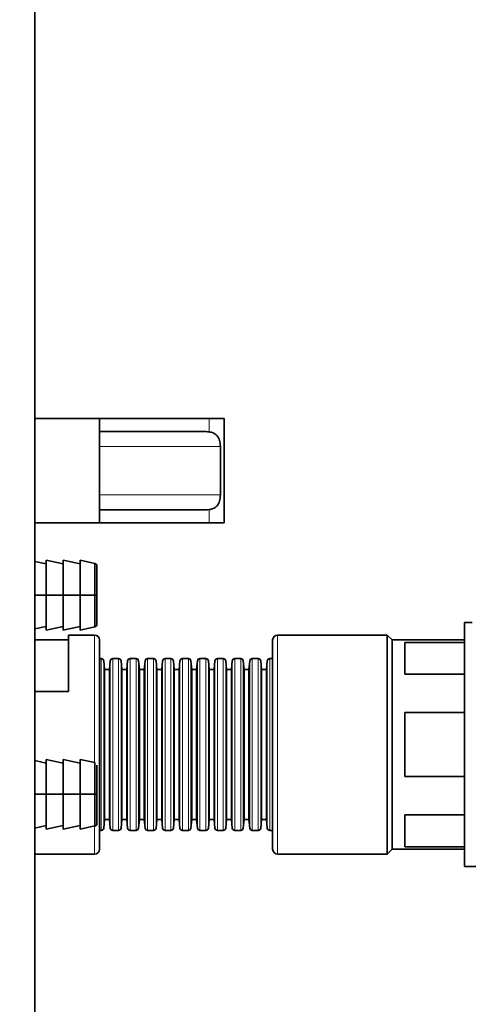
# Model space of a CAD drawing. Header units: millimetres. Extents: x 0 to 7128, y 0 to 5040.
# Tile 134 of 215: x 2422 to 2467, y 3912 to 4011. Entities that reach past the tile are written whole.
import ezdxf

# ---------------------------------------------------------------- set-up
doc = ezdxf.new("R2010")
doc.units = ezdxf.units.MM
doc.header["$LTSCALE"] = 12
doc.layers.add('Quote(ISO)', color=7, linetype='Continuous', lineweight=25, true_color=0x80ff00)
doc.layers.add('Spigoli tangenti visibili(ISO)', color=7, linetype='Continuous', lineweight=15, true_color=0x00803f)
doc.layers.add('Spigoli visibili(ISO)', color=7, linetype='Continuous', lineweight=35)
doc.styles.add('Corrente-BSI', font='arial.ttf')
doc.dimstyles.new('DEFAULT-ISO', dxfattribs={"dimscale": 12, "dimtxt": 3.5, "dimasz": 2.5, "dimexe": 1, "dimexo": 1, "dimgap": 0.762, "dimtad": 1, "dimtoh": 1, "dimrnd": 1e-08, "dimtxsty": 'Corrente-BSI', "dimcen": 0.09, "dimdle": 10, "dimclrd": 7, "dimclre": 7, "dimclrt": 7, "dimazin": 2, "dimtfac": 0.571429, "dimtmove": 0, "dimatfit": 3, "dimfxl": 1, "dimtolj": 1, "dimlwd": 5, "dimlwe": 5, "dimarcsym": 0})

# ---------------------------------------------------------------- blocks, each defined once
blk = doc.blocks.new('*D41')
at = {"layer": 'Defpoints', "color": 0, "linetype": 'Continuous', "transparency": 16777216}
for p in [(2528.216, 4576.753), (1422.047, 4196.283), (2528.216, 3952.753)]:
    blk.add_point(p, dxfattribs=at)
at = {"layer": 'Quote(ISO)', "color": 7, "linetype": 'Continuous', "lineweight": 5, "transparency": 16777216}
for p, q in [((1422.047, 4208.283), (1422.047, 4588.753)), ((2528.216, 3964.753), (2528.216, 4588.753)), ((1452.047, 4576.753), (2498.216, 4576.753))]:
    blk.add_line(p, q, dxfattribs=at)
at = {"layer": 'Quote(ISO)', "color": 7, "linetype": 'Continuous', "transparency": 16777216}
for points in [[(1452.047, 4581.753), (1452.047, 4571.753), (1422.047, 4576.753)], [(2498.216, 4581.753), (2498.216, 4571.753), (2528.216, 4576.753)]]:
    blk.add_solid(points, dxfattribs=at)
at = {"layer": 'Quote(ISO)', "color": 7, "linetype": 'Continuous', "lineweight": 9, "transparency": 16777216, "insert": (1975.131, 4648.515), "char_height": 42, "attachment_point": 5, "style": 'Corrente-BSI'}
blk.add_mtext('\\A1; \\fArial|b0|i0;2500mm\\P\\fArial|b0|i0;Room to be left for Sprayheads extraction', dxfattribs=at)

msp = doc.modelspace()

# ---------------------------------------------------------------- linework, layer by layer
at = {"layer": 'Spigoli tangenti visibili(ISO)'}
for p, q in [((2441.047, 3969.429), (2441.047, 3970.783)), ((2442.174, 3967.97), (2430.047, 3967.97)), ((2442.174, 3963.095), (2430.047, 3963.095)), ((2441.047, 3960.283), (2441.047, 3961.637)), ((2429.547, 3936.225), (2429.547, 3949.033)), ((2447.922, 3949.033), (2447.922, 3927.033)), ((2430.22, 3929.408), (2430.22, 3946.658)), ((2431.374, 3929.408), (2431.374, 3946.658)), ((2431.97, 3929.408), (2431.97, 3946.658)), ((2433.124, 3929.408), (2433.124, 3946.658)), ((2433.72, 3929.408), (2433.72, 3946.658)), ((2434.874, 3929.408), (2434.874, 3946.658)), ((2435.47, 3929.408), (2435.47, 3946.658)), ((2436.624, 3929.408), (2436.624, 3946.658)), ((2437.22, 3929.408), (2437.22, 3946.658)), ((2438.374, 3929.408), (2438.374, 3946.658)), ((2438.97, 3929.408), (2438.97, 3946.658)), ((2440.124, 3929.408), (2440.124, 3946.658)), ((2440.72, 3929.408), (2440.72, 3946.658)), ((2441.874, 3929.408), (2441.874, 3946.658)), ((2442.47, 3929.408), (2442.47, 3946.658)), ((2443.624, 3929.408), (2443.624, 3946.658)), ((2444.22, 3929.408), (2444.22, 3946.658)), ((2445.374, 3929.408), (2445.374, 3946.658)), ((2445.97, 3929.408), (2445.97, 3946.658)), ((2447.124, 3929.408), (2447.124, 3946.658)), ((2430.469, 3946.432), (2430.469, 3929.634)), ((2431.125, 3946.432), (2431.125, 3929.634)), ((2432.219, 3946.432), (2432.219, 3929.634)), ((2432.875, 3946.432), (2432.875, 3929.634)), ((2433.969, 3946.432), (2433.969, 3929.634)), ((2434.625, 3946.432), (2434.625, 3929.634)), ((2435.719, 3946.432), (2435.719, 3929.634)), ((2436.375, 3946.432), (2436.375, 3929.634)), ((2437.469, 3946.432), (2437.469, 3929.634)), ((2438.125, 3946.432), (2438.125, 3929.634)), ((2439.219, 3946.432), (2439.219, 3929.634)), ((2439.875, 3946.432), (2439.875, 3929.634)), ((2440.969, 3946.432), (2440.969, 3929.634)), ((2441.625, 3946.432), (2441.625, 3929.634)), ((2442.719, 3946.432), (2442.719, 3929.634)), ((2443.375, 3946.432), (2443.375, 3929.634)), ((2444.469, 3946.432), (2444.469, 3929.634)), ((2445.125, 3946.432), (2445.125, 3929.634)), ((2446.219, 3946.432), (2446.219, 3929.634)), ((2446.875, 3946.432), (2446.875, 3929.634)), ((2429.547, 3927.033), (2429.547, 3929.841))]:
    msp.add_line(p, q, dxfattribs=at)
at = {"layer": 'Spigoli visibili(ISO)'}
for p, q in [((2423.547, 3875.275), (2423.547, 4048.033)), ((2430.047, 3970.783), (2423.547, 3970.783)), ((2441.047, 3970.783), (2430.047, 3970.783)), ((2430.047, 3969.47), (2430.047, 3970.783)), ((2441.047, 3970.783), (2442.547, 3970.783)), ((2442.547, 3960.283), (2442.547, 3970.783)), ((2440.439, 3969.47), (2430.047, 3969.47)), ((2430.047, 3961.595), (2430.047, 3969.47)), ((2442.174, 3963.095), (2442.174, 3967.97)), ((2430.047, 3961.595), (2440.439, 3961.595)), ((2430.047, 3960.283), (2430.047, 3961.595)), ((2430.047, 3960.283), (2423.547, 3960.283)), ((2441.047, 3960.283), (2430.047, 3960.283)), ((2441.047, 3960.283), (2442.547, 3960.283)), ((2424.697, 3953.033), (2424.697, 3956.533)), ((2426.397, 3956.171), (2424.697, 3956.533)), ((2424.697, 3956.533), (2424.697, 3949.533)), ((2426.397, 3953.033), (2426.397, 3956.533)), ((2428.097, 3956.171), (2426.397, 3956.533)), ((2426.397, 3956.533), (2426.397, 3949.533)), ((2428.097, 3953.033), (2428.097, 3956.533)), ((2429.599, 3956.214), (2428.097, 3956.533)), ((2428.097, 3956.533), (2428.097, 3949.533)), ((2424.697, 3956.171), (2423.547, 3956.416)), ((2429.599, 3956.214), (2429.599, 3953.033)), ((2429.599, 3953.033), (2429.599, 3956.214)), ((2429.797, 3950.097), (2429.797, 3955.969)), ((2429.797, 3955.969), (2429.797, 3953.033)), ((2423.547, 3953.033), (2424.697, 3953.033)), ((2424.697, 3953.033), (2423.547, 3953.033)), ((2424.697, 3953.033), (2426.397, 3953.033)), ((2426.397, 3953.033), (2424.697, 3953.033)), ((2424.697, 3949.533), (2424.697, 3953.033)), ((2426.397, 3953.033), (2428.097, 3953.033)), ((2428.097, 3953.033), (2426.397, 3953.033)), ((2426.397, 3949.533), (2426.397, 3953.033)), ((2428.097, 3953.033), (2429.599, 3953.033)), ((2429.599, 3953.033), (2428.097, 3953.033)), ((2428.097, 3949.533), (2428.097, 3953.033)), ((2429.599, 3953.033), (2429.599, 3949.852)), ((2429.599, 3953.033), (2429.797, 3953.033)), ((2429.599, 3949.852), (2429.599, 3953.033)), ((2429.797, 3953.033), (2429.599, 3953.033)), ((2429.797, 3953.033), (2429.797, 3950.097)), ((2424.697, 3949.894), (2423.547, 3949.65)), ((2426.397, 3949.894), (2424.697, 3949.533)), ((2428.097, 3949.894), (2426.397, 3949.533)), ((2429.599, 3949.852), (2428.097, 3949.533)), ((2466.672, 3950.283), (2466.672, 3925.783)), ((2467.422, 3950.283), (2466.672, 3950.283)), ((2423.547, 3948.533), (2426.947, 3948.533)), ((2426.947, 3943.358), (2426.947, 3949.033)), ((2426.947, 3949.033), (2429.547, 3949.033)), ((2430.047, 3927.533), (2430.047, 3948.533)), ((2447.422, 3948.533), (2447.422, 3927.533)), ((2458.922, 3949.033), (2447.922, 3949.033)), ((2458.922, 3949.033), (2458.922, 3927.033)), ((2459.422, 3948.533), (2458.922, 3949.033)), ((2459.422, 3948.533), (2459.422, 3927.533)), ((2459.422, 3948.533), (2466.672, 3948.533)), ((2460.672, 3948.294), (2460.672, 3945.092)), ((2460.672, 3948.294), (2466.672, 3948.294)), ((2430.047, 3946.658), (2430.22, 3946.658)), ((2431.374, 3946.658), (2431.97, 3946.658)), ((2433.124, 3946.658), (2433.72, 3946.658)), ((2434.874, 3946.658), (2435.47, 3946.658)), ((2436.624, 3946.658), (2437.22, 3946.658)), ((2438.374, 3946.658), (2438.97, 3946.658)), ((2440.124, 3946.658), (2440.72, 3946.658)), ((2441.874, 3946.658), (2442.47, 3946.658)), ((2443.624, 3946.658), (2444.22, 3946.658)), ((2445.374, 3946.658), (2445.97, 3946.658)), ((2447.124, 3946.658), (2447.422, 3946.658)), ((2430.553, 3945.558), (2430.469, 3946.432)), ((2431.041, 3945.558), (2431.125, 3946.432)), ((2432.303, 3945.558), (2432.219, 3946.432)), ((2432.791, 3945.558), (2432.875, 3946.432)), ((2434.053, 3945.558), (2433.969, 3946.432)), ((2434.541, 3945.558), (2434.625, 3946.432)), ((2435.803, 3945.558), (2435.719, 3946.432)), ((2436.291, 3945.558), (2436.375, 3946.432)), ((2437.553, 3945.558), (2437.469, 3946.432)), ((2438.041, 3945.558), (2438.125, 3946.432)), ((2439.303, 3945.558), (2439.219, 3946.432)), ((2439.791, 3945.558), (2439.875, 3946.432)), ((2441.053, 3945.558), (2440.969, 3946.432)), ((2441.541, 3945.558), (2441.625, 3946.432)), ((2442.803, 3945.558), (2442.719, 3946.432)), ((2443.291, 3945.558), (2443.375, 3946.432)), ((2444.553, 3945.558), (2444.469, 3946.432)), ((2445.041, 3945.558), (2445.125, 3946.432)), ((2446.303, 3945.558), (2446.219, 3946.432)), ((2446.791, 3945.558), (2446.875, 3946.432)), ((2430.553, 3945.558), (2430.553, 3930.508)), ((2431.041, 3945.558), (2430.553, 3945.558)), ((2431.041, 3945.558), (2431.041, 3930.508)), ((2432.303, 3945.558), (2432.303, 3930.508)), ((2432.791, 3945.558), (2432.303, 3945.558)), ((2432.791, 3945.558), (2432.791, 3930.508)), ((2434.053, 3945.558), (2434.053, 3930.508)), ((2434.541, 3945.558), (2434.053, 3945.558)), ((2434.541, 3945.558), (2434.541, 3930.508)), ((2435.803, 3945.558), (2435.803, 3930.508)), ((2436.291, 3945.558), (2435.803, 3945.558)), ((2436.291, 3945.558), (2436.291, 3930.508)), ((2437.553, 3945.558), (2437.553, 3930.508)), ((2438.041, 3945.558), (2437.553, 3945.558)), ((2438.041, 3945.558), (2438.041, 3930.508)), ((2439.303, 3945.558), (2439.303, 3930.508)), ((2439.791, 3945.558), (2439.303, 3945.558)), ((2439.791, 3945.558), (2439.791, 3930.508)), ((2441.053, 3945.558), (2441.053, 3930.508)), ((2441.541, 3945.558), (2441.053, 3945.558)), ((2441.541, 3945.558), (2441.541, 3930.508)), ((2442.803, 3945.558), (2442.803, 3930.508)), ((2443.291, 3945.558), (2442.803, 3945.558)), ((2443.291, 3945.558), (2443.291, 3930.508)), ((2444.553, 3945.558), (2444.553, 3930.508)), ((2445.041, 3945.558), (2444.553, 3945.558)), ((2445.041, 3945.558), (2445.041, 3930.508)), ((2446.303, 3945.558), (2446.303, 3930.508)), ((2446.791, 3945.558), (2446.303, 3945.558)), ((2446.791, 3945.558), (2446.791, 3930.508)), ((2460.672, 3945.092), (2466.672, 3945.092)), ((2423.547, 3943.358), (2426.947, 3943.358)), ((2460.672, 3941.234), (2460.672, 3934.831)), ((2460.672, 3941.234), (2466.672, 3941.234)), ((2424.697, 3936.171), (2423.547, 3936.416)), ((2424.697, 3933.033), (2424.697, 3936.533)), ((2426.397, 3936.171), (2424.697, 3936.533)), ((2424.697, 3936.533), (2424.697, 3929.533)), ((2426.397, 3933.033), (2426.397, 3936.533)), ((2428.097, 3936.171), (2426.397, 3936.533)), ((2426.397, 3936.533), (2426.397, 3929.533)), ((2428.097, 3933.033), (2428.097, 3936.533)), ((2429.599, 3936.214), (2428.097, 3936.533)), ((2428.097, 3936.533), (2428.097, 3929.533)), ((2429.599, 3936.214), (2429.599, 3933.033)), ((2429.797, 3930.097), (2429.797, 3935.969)), ((2460.672, 3934.831), (2466.672, 3934.831)), ((2423.547, 3933.033), (2424.697, 3933.033)), ((2424.697, 3933.033), (2423.547, 3933.033)), ((2424.697, 3933.033), (2426.397, 3933.033)), ((2426.397, 3933.033), (2424.697, 3933.033)), ((2424.697, 3929.533), (2424.697, 3933.033)), ((2426.397, 3933.033), (2428.097, 3933.033)), ((2428.097, 3933.033), (2426.397, 3933.033)), ((2426.397, 3929.533), (2426.397, 3933.033)), ((2428.097, 3933.033), (2429.599, 3933.033)), ((2429.599, 3933.033), (2428.097, 3933.033)), ((2428.097, 3929.533), (2428.097, 3933.033)), ((2429.599, 3933.033), (2429.599, 3929.852)), ((2429.599, 3933.033), (2429.797, 3933.033)), ((2429.599, 3929.852), (2429.599, 3933.033)), ((2429.797, 3933.033), (2429.797, 3930.097)), ((2460.672, 3930.973), (2460.672, 3927.772)), ((2460.672, 3930.973), (2466.672, 3930.973)), ((2424.697, 3929.894), (2423.547, 3929.65)), ((2426.397, 3929.894), (2424.697, 3929.533)), ((2428.097, 3929.894), (2426.397, 3929.533)), ((2429.599, 3929.852), (2428.097, 3929.533)), ((2430.553, 3930.508), (2430.469, 3929.634)), ((2431.041, 3930.508), (2430.553, 3930.508)), ((2431.041, 3930.508), (2431.125, 3929.634)), ((2432.303, 3930.508), (2432.219, 3929.634)), ((2432.791, 3930.508), (2432.303, 3930.508)), ((2432.791, 3930.508), (2432.875, 3929.634)), ((2434.053, 3930.508), (2433.969, 3929.634)), ((2434.541, 3930.508), (2434.053, 3930.508)), ((2434.541, 3930.508), (2434.625, 3929.634)), ((2435.803, 3930.508), (2435.719, 3929.634)), ((2436.291, 3930.508), (2435.803, 3930.508)), ((2436.291, 3930.508), (2436.375, 3929.634)), ((2437.553, 3930.508), (2437.469, 3929.634)), ((2438.041, 3930.508), (2437.553, 3930.508)), ((2438.041, 3930.508), (2438.125, 3929.634)), ((2439.303, 3930.508), (2439.219, 3929.634)), ((2439.791, 3930.508), (2439.303, 3930.508)), ((2439.791, 3930.508), (2439.875, 3929.634)), ((2441.053, 3930.508), (2440.969, 3929.634)), ((2441.541, 3930.508), (2441.053, 3930.508)), ((2441.541, 3930.508), (2441.625, 3929.634)), ((2442.803, 3930.508), (2442.719, 3929.634)), ((2443.291, 3930.508), (2442.803, 3930.508)), ((2443.291, 3930.508), (2443.375, 3929.634)), ((2444.553, 3930.508), (2444.469, 3929.634)), ((2445.041, 3930.508), (2444.553, 3930.508)), ((2445.041, 3930.508), (2445.125, 3929.634)), ((2446.303, 3930.508), (2446.219, 3929.634)), ((2446.791, 3930.508), (2446.303, 3930.508)), ((2446.791, 3930.508), (2446.875, 3929.634)), ((2430.047, 3929.408), (2430.22, 3929.408)), ((2431.374, 3929.408), (2431.97, 3929.408)), ((2433.124, 3929.408), (2433.72, 3929.408)), ((2434.874, 3929.408), (2435.47, 3929.408)), ((2436.624, 3929.408), (2437.22, 3929.408)), ((2438.374, 3929.408), (2438.97, 3929.408)), ((2440.124, 3929.408), (2440.72, 3929.408)), ((2441.874, 3929.408), (2442.47, 3929.408)), ((2443.624, 3929.408), (2444.22, 3929.408)), ((2445.374, 3929.408), (2445.97, 3929.408)), ((2447.124, 3929.408), (2447.422, 3929.408)), ((2460.672, 3927.772), (2466.672, 3927.772)), ((2423.547, 3927.033), (2429.547, 3927.033)), ((2458.922, 3927.033), (2447.922, 3927.033)), ((2459.422, 3927.533), (2458.922, 3927.033)), ((2459.422, 3927.533), (2466.672, 3927.533)), ((2467.922, 3925.783), (2466.672, 3925.783))]:
    msp.add_line(p, q, dxfattribs=at)
for centre, radius, start, end in [((2429.547, 3955.969), 0.25, 0, 78), ((2429.547, 3950.097), 0.25, 282, 0), ((2429.547, 3948.533), 0.5, 0, 90), ((2447.922, 3948.533), 0.5, 90, 180), ((2430.22, 3946.408), 0.25, 5.5, 90), ((2431.374, 3946.408), 0.25, 90, 174.5), ((2431.97, 3946.408), 0.25, 5.5, 90), ((2433.124, 3946.408), 0.25, 90, 174.5), ((2433.72, 3946.408), 0.25, 5.5, 90), ((2434.874, 3946.408), 0.25, 90, 174.5), ((2435.47, 3946.408), 0.25, 5.5, 90), ((2436.624, 3946.408), 0.25, 90, 174.5), ((2437.22, 3946.408), 0.25, 5.5, 90), ((2438.374, 3946.408), 0.25, 90, 174.5), ((2438.97, 3946.408), 0.25, 5.5, 90), ((2440.124, 3946.408), 0.25, 90, 174.5), ((2440.72, 3946.408), 0.25, 5.5, 90), ((2441.874, 3946.408), 0.25, 90, 174.5), ((2442.47, 3946.408), 0.25, 5.5, 90), ((2443.624, 3946.408), 0.25, 90, 174.5), ((2444.22, 3946.408), 0.25, 5.5, 90), ((2445.374, 3946.408), 0.25, 90, 174.5), ((2445.97, 3946.408), 0.25, 5.5, 90), ((2447.124, 3946.408), 0.25, 90, 174.5), ((2429.547, 3930.097), 0.25, 282, 0), ((2430.22, 3929.658), 0.25, 270, 354.5), ((2431.374, 3929.658), 0.25, 185.5, 270), ((2431.97, 3929.658), 0.25, 270, 354.5), ((2433.124, 3929.658), 0.25, 185.5, 270), ((2433.72, 3929.658), 0.25, 270, 354.5), ((2434.874, 3929.658), 0.25, 185.5, 270), ((2435.47, 3929.658), 0.25, 270, 354.5), ((2436.624, 3929.658), 0.25, 185.5, 270), ((2437.22, 3929.658), 0.25, 270, 354.5), ((2438.374, 3929.658), 0.25, 185.5, 270), ((2438.97, 3929.658), 0.25, 270, 354.5), ((2440.124, 3929.658), 0.25, 185.5, 270), ((2440.72, 3929.658), 0.25, 270, 354.5), ((2441.874, 3929.658), 0.25, 185.5, 270), ((2442.47, 3929.658), 0.25, 270, 354.5), ((2443.624, 3929.658), 0.25, 185.5, 270), ((2444.22, 3929.658), 0.25, 270, 354.5), ((2445.374, 3929.658), 0.25, 185.5, 270), ((2445.97, 3929.658), 0.25, 270, 354.5), ((2447.124, 3929.658), 0.25, 185.5, 270), ((2429.547, 3927.533), 0.5, 270, 0), ((2447.922, 3927.533), 0.5, 180, 270)]:
    msp.add_arc(centre, radius, start, end, dxfattribs=at)
for centre, start_param, end_param in [((2440.439, 3967.97), 4.4763, 4.712389), ((2440.439, 3963.095), 1.570796, 1.806885)]:
    msp.add_ellipse(centre, major_axis=(-2.598, 0), ratio=0.57735, start_param=start_param, end_param=end_param, dxfattribs=at)
for points, knots in [([(2442.174, 3967.97), (2442.174, 3968.173), (2442.151, 3968.386), (2442.048, 3968.764), (2441.967, 3968.927), (2441.747, 3969.185), (2441.605, 3969.274), (2441.32, 3969.38), (2441.188, 3969.409), (2441.047, 3969.429)], [-2.3671412, -2.3671412, -2.3671412, -2.3671412, -2.2452729, -2.2452729, -2.1234045, -2.1234045, -1.9870769, -1.9870769, -1.8883182, -1.8883182, -1.8883182, -1.8883182]), ([(2441.047, 3961.637), (2441.188, 3961.657), (2441.32, 3961.686), (2441.605, 3961.791), (2441.747, 3961.881), (2441.967, 3962.138), (2442.048, 3962.302), (2442.151, 3962.679), (2442.174, 3962.892), (2442.174, 3963.095)], [-2.8459643, -2.8459643, -2.8459643, -2.8459643, -2.7472056, -2.7472056, -2.610878, -2.610878, -2.4890096, -2.4890096, -2.3671412, -2.3671412, -2.3671412, -2.3671412])]:
    msp.add_open_spline(points, degree=3, knots=knots, dxfattribs=at)

# ---------------------------------------------------------------- dimensions: what is measured, and where the dimension line sits
at = {"layer": 'Quote(ISO)', "color": 7, "linetype": 'Continuous', "lineweight": 9}
dim = msp.add_linear_dim(base=(2528.216, 4576.753), p1=(1422.047, 4196.283), p2=(2528.216, 3952.753), angle=180, text=' \\fArial|b0|i0;2500mm\\P\\fArial|b0|i0;Room to be left for Sprayheads extraction', dimstyle='DEFAULT-ISO', override={"dimgap": 0.762, "dimtoh": 0, "dimdec": 0, "dimlfac": 2, "dimtol": 0, "dimlim": 0, "dimtp": 0, "dimtm": 0, "dimtdec": 0, "dimtofl": 0, "dimatfit": 1}, dxfattribs=at)
dim.commit()
dim.dimension.update_dxf_attribs({"geometry": '*D41', "text_midpoint": (1975.131, 4576.753), "dimtype": 160})

doc.saveas('drawing.dxf')
